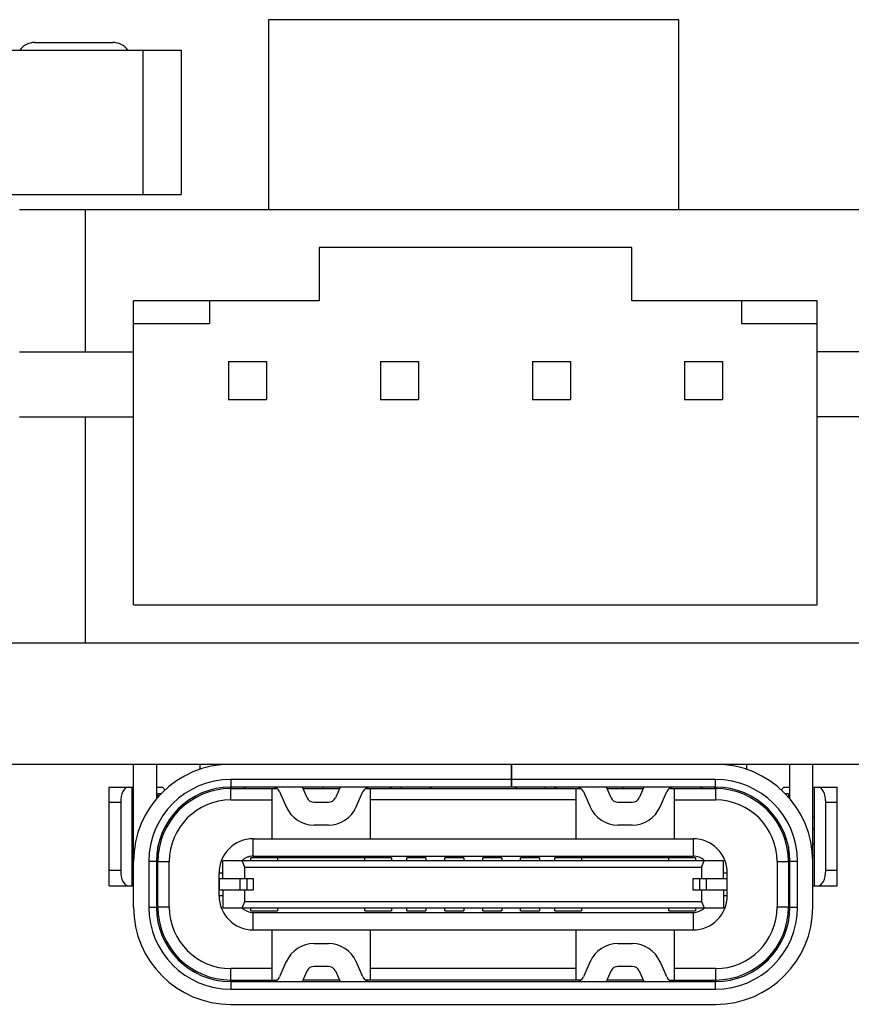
# Model space of a CAD drawing. Header units: millimetres. Extents: x 545 to 720, y 135 to 280.
# Tile 2 of 9: x 556 to 567, y 187 to 200. Entities that reach past the tile are written whole.
import ezdxf

# ---------------------------------------------------------------- set-up
doc = ezdxf.new("R2010")
doc.units = ezdxf.units.MM
doc.header["$LTSCALE"] = 30.734
doc.layers.get('0').update_dxf_attribs({"linetype": 'CONTINUOUS'})

msp = doc.modelspace()

# ---------------------------------------------------------------- linework, layer by layer
at = {"color": 7, "linetype": 'Continuous'}
for p, q in [((559.459, 199.989), (559.459, 197.489)), ((564.859, 199.989), (559.459, 199.989)), ((564.859, 197.489), (564.859, 199.989)), ((546.659, 199.589), (558.309, 199.589)), ((556.384, 199.689), (557.409, 199.689)), ((557.809, 197.689), (557.809, 199.589)), ((558.309, 199.589), (558.309, 197.689)), ((546.659, 197.689), (558.309, 197.689)), ((556.184, 197.489), (568.184, 197.489)), ((557.05, 195.617), (557.05, 197.489)), ((560.128, 196.989), (560.128, 196.289)), ((564.241, 196.989), (560.128, 196.989)), ((564.241, 196.289), (564.241, 196.989)), ((557.684, 192.289), (557.684, 196.289)), ((560.128, 196.289), (557.684, 196.289)), ((558.684, 196.289), (558.684, 195.989)), ((566.684, 196.289), (564.241, 196.289)), ((565.684, 196.289), (565.684, 195.989)), ((566.684, 192.289), (566.684, 196.289)), ((557.684, 195.989), (558.684, 195.989)), ((565.684, 195.989), (566.684, 195.989)), ((556.184, 195.617), (557.684, 195.617)), ((568.184, 195.617), (566.684, 195.617)), ((558.934, 195.489), (558.934, 194.989)), ((558.934, 195.489), (559.434, 195.489)), ((559.434, 195.489), (559.434, 194.989)), ((560.934, 195.489), (560.934, 194.989)), ((560.934, 195.489), (561.434, 195.489)), ((561.434, 195.489), (561.434, 194.989)), ((562.934, 195.489), (563.434, 195.489)), ((562.934, 195.489), (562.934, 194.989)), ((563.434, 195.489), (563.434, 194.989)), ((564.934, 195.489), (565.434, 195.489)), ((564.934, 195.489), (564.934, 194.989)), ((565.434, 195.489), (565.434, 194.989)), ((558.934, 194.989), (559.434, 194.989)), ((560.934, 194.989), (561.434, 194.989)), ((562.934, 194.989), (563.434, 194.989)), ((564.934, 194.989), (565.434, 194.989)), ((556.184, 194.764), (557.684, 194.764)), ((557.05, 191.789), (557.05, 194.764)), ((568.184, 194.764), (566.684, 194.764)), ((557.684, 192.289), (566.684, 192.289)), ((545.184, 191.789), (579.184, 191.789)), ((545.184, 190.189), (579.184, 190.189)), ((557.684, 188.309), (557.684, 190.189)), ((557.984, 190.189), (557.984, 189.733)), ((558.554, 190.189), (558.554, 190.12)), ((562.654, 190.189), (562.654, 189.889)), ((562.654, 190.159), (562.664, 190.159)), ((562.664, 189.889), (562.664, 190.189)), ((565.754, 190.12), (565.754, 190.189)), ((566.324, 189.733), (566.324, 190.189)), ((566.624, 188.309), (566.624, 190.189)), ((557.364, 189.889), (557.684, 189.889)), ((557.364, 188.589), (557.364, 189.889)), ((557.664, 188.589), (557.664, 189.889)), ((557.984, 189.889), (558.064, 189.889)), ((558.099, 189.848), (558.064, 189.889)), ((558.959, 189.869), (559.573, 189.869)), ((562.654, 189.989), (558.964, 189.989)), ((558.964, 189.989), (558.964, 189.889)), ((565.344, 189.889), (558.964, 189.889)), ((558.964, 189.719), (558.964, 189.869)), ((559.504, 189.869), (559.504, 189.209)), ((559.969, 189.749), (559.907, 189.889)), ((559.916, 189.869), (560.393, 189.869)), ((560.184, 189.869), (560.184, 189.889)), ((560.401, 189.889), (560.34, 189.749)), ((560.736, 189.869), (563.573, 189.869)), ((560.804, 189.209), (560.804, 189.869)), ((561.083, 189.869), (561.054, 189.889)), ((561.204, 189.889), (561.204, 189.869)), ((561.606, 189.869), (561.577, 189.889)), ((565.344, 189.989), (562.664, 189.989)), ((562.731, 189.889), (562.703, 189.869)), ((563.104, 189.869), (563.104, 189.889)), ((563.254, 189.889), (563.226, 189.869)), ((563.504, 189.869), (563.504, 189.209)), ((563.969, 189.749), (563.907, 189.889)), ((563.916, 189.869), (564.393, 189.869)), ((564.124, 189.889), (564.124, 189.869)), ((564.401, 189.889), (564.34, 189.749)), ((564.736, 189.869), (565.349, 189.869)), ((564.804, 189.209), (564.804, 189.869)), ((565.344, 189.889), (565.344, 189.989)), ((565.344, 189.869), (565.344, 189.719)), ((566.244, 189.889), (566.209, 189.848)), ((566.244, 189.889), (566.324, 189.889)), ((566.624, 189.889), (566.944, 189.889)), ((566.644, 189.889), (566.644, 188.589)), ((566.944, 188.589), (566.944, 189.889)), ((558.047, 189.799), (558.004, 189.799)), ((558.004, 189.799), (558.004, 189.753)), ((559.605, 189.83), (559.694, 189.628)), ((560.614, 189.628), (560.703, 189.83)), ((563.605, 189.83), (563.694, 189.628)), ((564.614, 189.628), (564.703, 189.83)), ((566.304, 189.799), (566.262, 189.799)), ((566.304, 189.799), (566.304, 189.753)), ((557.364, 189.689), (557.514, 189.689)), ((557.514, 189.689), (557.514, 188.789)), ((558.964, 189.719), (559.504, 189.719)), ((560.06, 189.689), (560.248, 189.689)), ((563.504, 189.719), (560.804, 189.719)), ((564.06, 189.689), (564.248, 189.689)), ((564.804, 189.719), (565.344, 189.719)), ((566.794, 189.689), (566.944, 189.689)), ((566.794, 188.789), (566.794, 189.689)), ((557.684, 189.489), (557.664, 189.489)), ((566.644, 189.489), (566.624, 189.489)), ((560.248, 189.389), (560.06, 189.389)), ((564.248, 189.389), (564.06, 189.389)), ((557.664, 189.339), (557.684, 189.339)), ((566.624, 189.339), (566.644, 189.339)), ((557.684, 189.139), (557.664, 189.139)), ((558.004, 188.309), (558.004, 189.105)), ((559.259, 189.209), (565.049, 189.209)), ((559.259, 188.979), (559.259, 189.209)), ((565.049, 189.209), (565.049, 188.979)), ((566.304, 189.105), (566.304, 188.309)), ((566.644, 189.139), (566.624, 189.139)), ((557.664, 188.989), (557.684, 188.989)), ((561.079, 188.959), (559.229, 188.959)), ((559.229, 188.919), (559.229, 188.959)), ((559.259, 188.979), (565.049, 188.979)), ((559.579, 188.959), (559.579, 188.919)), ((560.729, 188.919), (560.729, 188.959)), ((561.079, 188.959), (561.079, 188.919)), ((561.529, 188.959), (561.279, 188.959)), ((561.279, 188.919), (561.279, 188.959)), ((561.529, 188.959), (561.529, 188.919)), ((562.029, 188.959), (561.779, 188.959)), ((561.779, 188.919), (561.779, 188.959)), ((562.029, 188.959), (562.029, 188.919)), ((562.529, 188.959), (562.279, 188.959)), ((562.279, 188.919), (562.279, 188.959)), ((562.529, 188.959), (562.529, 188.919)), ((563.029, 188.959), (562.779, 188.959)), ((562.779, 188.919), (562.779, 188.959)), ((563.029, 188.959), (563.029, 188.919)), ((565.079, 188.959), (563.229, 188.959)), ((563.229, 188.919), (563.229, 188.959)), ((563.579, 188.959), (563.579, 188.919)), ((564.729, 188.919), (564.729, 188.959)), ((565.079, 188.959), (565.079, 188.919)), ((566.624, 188.989), (566.644, 188.989)), ((557.984, 188.909), (557.884, 188.909)), ((557.884, 188.909), (557.884, 188.309)), ((557.984, 188.909), (557.984, 188.309)), ((558.004, 188.909), (558.154, 188.909)), ((558.154, 188.309), (558.154, 188.909)), ((565.449, 188.919), (558.859, 188.919)), ((558.859, 188.684), (558.859, 188.919)), ((559.149, 188.834), (559.115, 188.919)), ((559.149, 188.834), (565.159, 188.834)), ((559.149, 188.684), (559.149, 188.834)), ((559.229, 188.92), (559.229, 188.925)), ((561.079, 188.924), (561.279, 188.924)), ((561.529, 188.924), (561.779, 188.924)), ((562.029, 188.924), (562.279, 188.924)), ((562.529, 188.924), (562.779, 188.924)), ((563.029, 188.924), (563.229, 188.924)), ((565.079, 188.92), (565.079, 188.925)), ((565.159, 188.834), (565.193, 188.919)), ((565.159, 188.834), (565.159, 188.684)), ((565.449, 188.684), (565.449, 188.919)), ((566.154, 188.909), (566.304, 188.909)), ((566.154, 188.909), (566.154, 188.309)), ((566.424, 188.909), (566.324, 188.909)), ((566.324, 188.309), (566.324, 188.909)), ((566.424, 188.309), (566.424, 188.909)), ((557.514, 188.789), (557.364, 188.789)), ((558.809, 188.759), (558.859, 188.759)), ((558.809, 188.459), (558.809, 188.759)), ((565.449, 188.759), (565.499, 188.759)), ((565.499, 188.459), (565.499, 188.759)), ((566.944, 188.789), (566.794, 188.789)), ((557.364, 188.589), (557.684, 188.589)), ((557.984, 188.684), (558.004, 188.684)), ((557.999, 188.534), (557.999, 188.684)), ((558.809, 188.684), (559.259, 188.684)), ((558.816, 188.534), (558.816, 188.684)), ((559.084, 188.684), (559.084, 188.534)), ((559.177, 188.534), (559.177, 188.684)), ((559.259, 188.684), (559.259, 188.534)), ((565.049, 188.684), (565.499, 188.684)), ((565.049, 188.534), (565.049, 188.684)), ((565.131, 188.684), (565.131, 188.534)), ((565.224, 188.534), (565.224, 188.684)), ((565.492, 188.684), (565.492, 188.534)), ((566.304, 188.684), (566.324, 188.684)), ((566.31, 188.684), (566.31, 188.534)), ((566.624, 188.589), (566.944, 188.589)), ((558.004, 188.534), (557.984, 188.534)), ((559.259, 188.534), (558.809, 188.534)), ((558.859, 188.459), (558.809, 188.459)), ((558.859, 188.534), (558.859, 188.299)), ((559.149, 188.384), (559.149, 188.534)), ((565.499, 188.534), (565.049, 188.534)), ((565.159, 188.534), (565.159, 188.384)), ((565.449, 188.534), (565.449, 188.299)), ((565.499, 188.459), (565.449, 188.459)), ((566.324, 188.534), (566.304, 188.534)), ((557.884, 188.309), (557.984, 188.309)), ((558.154, 188.309), (558.004, 188.309)), ((559.115, 188.299), (559.149, 188.384)), ((559.149, 188.384), (565.159, 188.384)), ((565.159, 188.384), (565.193, 188.299)), ((566.304, 188.309), (566.154, 188.309)), ((566.324, 188.309), (566.424, 188.309)), ((558.859, 188.299), (565.449, 188.299)), ((559.229, 188.259), (559.229, 188.299)), ((559.229, 188.259), (559.579, 188.259)), ((559.259, 188.239), (565.049, 188.239)), ((559.259, 188.009), (559.259, 188.239)), ((559.579, 188.299), (559.579, 188.259)), ((560.729, 188.259), (560.729, 188.299)), ((560.729, 188.259), (561.079, 188.259)), ((561.079, 188.299), (561.079, 188.259)), ((561.279, 188.259), (561.279, 188.299)), ((561.279, 188.259), (561.529, 188.259)), ((561.529, 188.299), (561.529, 188.259)), ((561.779, 188.259), (561.779, 188.299)), ((561.779, 188.259), (562.029, 188.259)), ((562.029, 188.299), (562.029, 188.259)), ((562.279, 188.259), (562.279, 188.299)), ((562.279, 188.259), (562.529, 188.259)), ((562.529, 188.299), (562.529, 188.259)), ((562.779, 188.259), (562.779, 188.299)), ((562.779, 188.259), (563.029, 188.259)), ((563.029, 188.299), (563.029, 188.259)), ((563.229, 188.259), (563.229, 188.299)), ((563.229, 188.259), (563.579, 188.259)), ((563.579, 188.299), (563.579, 188.259)), ((564.729, 188.259), (564.729, 188.299)), ((564.729, 188.259), (565.079, 188.259)), ((565.049, 188.239), (565.049, 188.009)), ((565.079, 188.299), (565.079, 188.259)), ((559.259, 188.009), (565.049, 188.009)), ((559.504, 188.009), (559.504, 187.349)), ((560.804, 187.349), (560.804, 188.009)), ((563.504, 188.009), (563.504, 187.349)), ((564.804, 187.349), (564.804, 188.009)), ((558.154, 187.758), (558.154, 187.794)), ((560.06, 187.829), (560.248, 187.829)), ((564.06, 187.829), (564.248, 187.829)), ((566.154, 187.758), (566.154, 187.794)), ((558.249, 187.639), (558.277, 187.639)), ((559.694, 187.591), (559.605, 187.389)), ((560.703, 187.389), (560.614, 187.591)), ((563.694, 187.591), (563.605, 187.389)), ((564.703, 187.389), (564.614, 187.591)), ((566.059, 187.639), (566.032, 187.639)), ((559.504, 187.499), (558.964, 187.499)), ((558.964, 187.349), (558.964, 187.499)), ((559.907, 187.329), (559.969, 187.47)), ((560.248, 187.529), (560.06, 187.529)), ((560.34, 187.47), (560.401, 187.329)), ((563.504, 187.499), (560.804, 187.499)), ((563.907, 187.329), (563.969, 187.47)), ((564.248, 187.529), (564.06, 187.529)), ((564.34, 187.47), (564.401, 187.329)), ((565.344, 187.499), (564.804, 187.499)), ((565.344, 187.499), (565.344, 187.349)), ((558.959, 187.349), (559.573, 187.349)), ((558.964, 187.329), (565.344, 187.329)), ((558.964, 187.329), (558.964, 187.229)), ((560.393, 187.349), (559.916, 187.349)), ((563.573, 187.349), (560.736, 187.349)), ((564.393, 187.349), (563.916, 187.349)), ((564.736, 187.349), (565.349, 187.349)), ((565.344, 187.229), (565.344, 187.329)), ((558.964, 187.229), (565.344, 187.229)), ((558.964, 187.029), (565.344, 187.029))]:
    msp.add_line(p, q, dxfattribs=at)
for centre, radius, start, end in [((556.384, 199.439), 0.25, 90, 142.7588), ((557.409, 199.439), 0.25, 37.2412, 90), ((558.964, 188.909), 1.28, 90, 180), ((565.344, 188.909), 1.28, 0, 90), ((558.964, 188.909), 1.08, 90, 180), ((558.964, 188.909), 0.98, 90, 180), ((558.964, 188.909), 0.96, 90, 180), ((559.029, 189.803), 0.0967, 116.2916, 136.3972), ((559.089, 189.803), 0.0967, 43.6028, 63.7084), ((559.514, 189.789), 0.1, 23.7495, 90), ((560.794, 189.789), 0.1, 90, 156.2505), ((563.514, 189.789), 0.1, 23.7495, 90), ((564.794, 189.789), 0.1, 90, 156.2505), ((565.219, 189.803), 0.0967, 116.2916, 136.3972), ((565.279, 189.803), 0.0967, 43.6028, 63.7084), ((565.344, 188.909), 1.08, 0, 90), ((565.344, 188.909), 0.98, 0, 90), ((565.344, 188.909), 0.96, 0, 90), ((560.06, 189.789), 0.1, 203.7495, 270), ((560.248, 189.789), 0.1, 270, 336.2505), ((564.06, 189.789), 0.1, 203.7495, 270), ((564.248, 189.789), 0.1, 270, 336.2505), ((558.964, 188.909), 0.81, 90, 180), ((560.06, 189.789), 0.4, 203.7495, 270), ((560.248, 189.789), 0.4, 270, 336.2505), ((564.06, 189.789), 0.4, 203.7495, 270), ((564.248, 189.789), 0.4, 270, 336.2505), ((565.344, 188.909), 0.81, 0, 90), ((559.259, 188.759), 0.45, 90, 180), ((565.049, 188.759), 0.45, 0, 90), ((559.262, 188.757), 0.223, 131.8395, 133.1227), ((560.771, 188.921), 0.0415, 180.0109, 182.3499), ((561.038, 188.921), 0.0415, 357.6501, 359.989), ((563.271, 188.921), 0.0415, 180.0109, 182.3499), ((563.538, 188.921), 0.0415, 357.6501, 359.9891), ((565.035, 188.925), 0.0445, 352.428, 353.1384), ((565.05, 188.761), 0.218, 46.8795, 48.1987), ((559.259, 188.459), 0.45, 180, 270), ((565.049, 188.459), 0.45, 270, 0), ((558.964, 188.309), 1.28, 180, 270), ((558.964, 188.309), 1.08, 180, 270), ((558.964, 188.309), 0.98, 180, 270), ((558.964, 188.309), 0.96, 180, 270), ((558.964, 188.309), 0.81, 180, 270), ((565.344, 188.309), 1.28, 270, 0), ((565.344, 188.309), 1.08, 270, 0), ((565.344, 188.309), 0.98, 270, 0), ((565.344, 188.309), 0.96, 270, 0), ((565.344, 188.309), 0.81, 270, 360), ((559.258, 188.458), 0.218, 226.8808, 228.1993), ((560.771, 188.298), 0.0415, 177.6501, 179.9891), ((561.038, 188.298), 0.0415, 0.0109, 2.3499), ((563.271, 188.298), 0.0415, 177.6501, 179.9891), ((563.538, 188.298), 0.0415, 0.0109, 2.3499), ((565.05, 188.458), 0.218, 311.8012, 313.1205), ((560.06, 187.429), 0.4, 90, 156.2505), ((560.248, 187.429), 0.4, 23.7495, 90), ((564.06, 187.429), 0.4, 90, 156.2505), ((564.248, 187.429), 0.4, 23.7495, 90), ((560.06, 187.429), 0.1, 90, 156.2505), ((560.248, 187.429), 0.1, 23.7495, 90), ((564.06, 187.429), 0.1, 90, 156.2505), ((564.248, 187.429), 0.1, 23.7495, 90), ((559.029, 187.416), 0.0967, 223.6028, 243.7084), ((559.089, 187.416), 0.0967, 296.2916, 316.3972), ((559.514, 187.429), 0.1, 270, 336.2505), ((559.404, 187.329), 0.15, 3.2786, 7.2968), ((560.794, 187.429), 0.1, 203.7495, 270), ((563.514, 187.429), 0.1, 270, 336.2505), ((564.794, 187.429), 0.1, 203.7495, 270), ((564.904, 187.329), 0.15, 172.6643, 176.7214), ((565.219, 187.416), 0.0967, 223.6028, 243.7084), ((565.279, 187.416), 0.0967, 296.2916, 316.3972)]:
    msp.add_arc(centre, radius, start, end, dxfattribs=at)
for centre, major_axis, ratio, start_param, end_param in [((557.614, 189.689), (0, 0.2), 0.5, 0, 1.570796), ((566.694, 189.689), (0, 0.2), 0.5, -1.570796, 0), ((557.614, 188.789), (0, 0.2), 0.5, -4.712389, -3.141593), ((566.694, 188.789), (0, 0.2), 0.5, -3.141593, -1.570796), ((559.232, 188.429), (0.014, 0.17), 0.081843, -2.485084, -2.434714), ((565.076, 188.429), (-0.014, 0.17), 0.081843, -3.848472, -3.798102)]:
    msp.add_ellipse(centre, major_axis=major_axis, ratio=ratio, start_param=start_param, end_param=end_param, dxfattribs=at)
for points, knots in [([(559.259, 188.979), (559.246, 188.979), (559.219, 188.977), (559.18, 188.966), (559.144, 188.948), (559.123, 188.932), (559.113, 188.923)], [0, 0, 0, 0, 0.24989, 0.500021, 0.749989, 1, 1, 1, 1]), ([(565.196, 188.923), (565.176, 188.941), (565.129, 188.969), (565.076, 188.979), (565.049, 188.979)], [0, 0, 0, 0, 0.500024, 1, 1, 1, 1]), ([(559.113, 188.296), (559.132, 188.278), (559.179, 188.25), (559.233, 188.239), (559.259, 188.239)], [0, 0, 0, 0, 0.500024, 1, 1, 1, 1]), ([(565.049, 188.239), (565.076, 188.239), (565.129, 188.25), (565.176, 188.278), (565.196, 188.296)], [0, 0, 0, 0, 0.499976, 1, 1, 1, 1])]:
    msp.add_open_spline(points, degree=3, knots=knots, dxfattribs=at)

doc.saveas('drawing.dxf')
